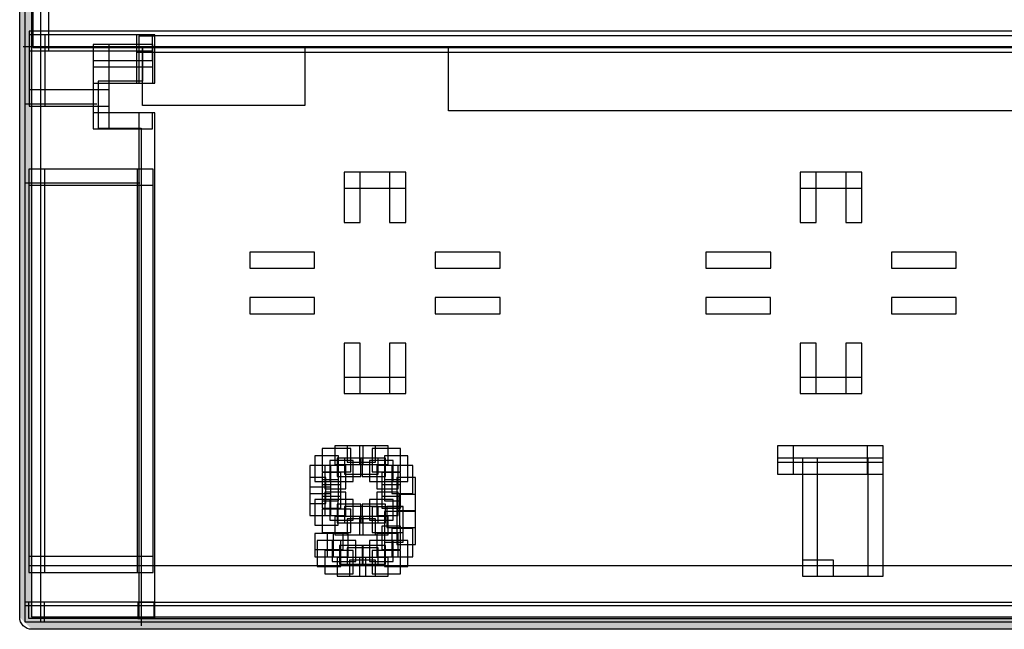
# Model space of a CAD drawing. Extents: x 0 to 595, y 0 to 395.
# Tile 3 of 21: x 103 to 164, y 60 to 98. Entities that reach past the tile are written whole.
import ezdxf

# ---------------------------------------------------------------- set-up
doc = ezdxf.new("R2010")
doc.units = 0
doc.layers.add('CAPA_1', color=7, linetype='CONTINUOUS')

# ---------------------------------------------------------------- blocks, each defined once
blk = doc.blocks.new('BLOCK_230')
at = {"layer": 'CAPA_1'}
blk.add_lwpolyline([(110.628, 60.669), (111.678, 60.669), (111.678, 61.693), (110.628, 61.693), (110.628, 60.669)], dxfattribs=at)
blk = doc.blocks.new('BLOCK_229')
at = {"layer": 'CAPA_1'}
blk.add_blockref('BLOCK_230', (0, 0), dxfattribs=at)
blk = doc.blocks.new('BLOCK_232')
at = {"layer": 'CAPA_1'}
blk.add_lwpolyline([(122.235, 63.451), (124.008, 63.451), (124.008, 64.903), (122.235, 64.903), (122.235, 63.451)], dxfattribs=at)
blk = doc.blocks.new('BLOCK_231')
at = {"layer": 'CAPA_1'}
blk.add_blockref('BLOCK_232', (0, 0), dxfattribs=at)
blk = doc.blocks.new('BLOCK_234')
at = {"layer": 'CAPA_1'}
blk.add_lwpolyline([(122.081, 66.015), (123.854, 66.015), (123.854, 67.467), (122.081, 67.467), (122.081, 66.015)], dxfattribs=at)
blk = doc.blocks.new('BLOCK_233')
at = {"layer": 'CAPA_1'}
blk.add_blockref('BLOCK_234', (0, 0), dxfattribs=at)
blk = doc.blocks.new('BLOCK_236')
at = {"layer": 'CAPA_1'}
blk.add_lwpolyline([(122.699, 64.205), (124.163, 64.205), (124.163, 65.507), (122.699, 65.507), (122.699, 64.205)], dxfattribs=at)
blk = doc.blocks.new('BLOCK_235')
at = {"layer": 'CAPA_1'}
blk.add_blockref('BLOCK_236', (0, 0), dxfattribs=at)
blk = doc.blocks.new('BLOCK_238')
at = {"layer": 'CAPA_1'}
blk.add_lwpolyline([(122.544, 66.769), (124.008, 66.769), (124.008, 68.07), (122.544, 68.07), (122.544, 66.769)], dxfattribs=at)
blk = doc.blocks.new('BLOCK_237')
at = {"layer": 'CAPA_1'}
blk.add_blockref('BLOCK_238', (0, 0), dxfattribs=at)
blk = doc.blocks.new('BLOCK_240')
at = {"layer": 'CAPA_1'}
blk.add_lwpolyline([(123.008, 63.301), (124.781, 63.301), (124.781, 64.451), (123.008, 64.451), (123.008, 63.301)], dxfattribs=at)
blk = doc.blocks.new('BLOCK_239')
at = {"layer": 'CAPA_1'}
blk.add_blockref('BLOCK_240', (0, 0), dxfattribs=at)
blk = doc.blocks.new('BLOCK_242')
at = {"layer": 'CAPA_1'}
blk.add_lwpolyline([(122.854, 65.863), (124.626, 65.863), (124.626, 67.015), (122.854, 67.015), (122.854, 65.863)], dxfattribs=at)
blk = doc.blocks.new('BLOCK_241')
at = {"layer": 'CAPA_1'}
blk.add_blockref('BLOCK_242', (0, 0), dxfattribs=at)
blk = doc.blocks.new('BLOCK_244')
at = {"layer": 'CAPA_1'}
blk.add_lwpolyline([(123.163, 64.055), (124.627, 64.055), (124.627, 65.205), (123.163, 65.205), (123.163, 64.055)], dxfattribs=at)
blk = doc.blocks.new('BLOCK_243')
at = {"layer": 'CAPA_1'}
blk.add_blockref('BLOCK_244', (0, 0), dxfattribs=at)
blk = doc.blocks.new('BLOCK_246')
at = {"layer": 'CAPA_1'}
blk.add_lwpolyline([(123.008, 66.618), (124.472, 66.618), (124.472, 67.769), (123.008, 67.769), (123.008, 66.618)], dxfattribs=at)
blk = doc.blocks.new('BLOCK_245')
at = {"layer": 'CAPA_1'}
blk.add_blockref('BLOCK_246', (0, 0), dxfattribs=at)
blk = doc.blocks.new('BLOCK_248')
at = {"layer": 'CAPA_1'}
blk.add_lwpolyline([(124.554, 69.482), (126.018, 69.482), (126.018, 70.633), (124.554, 70.633), (124.554, 69.482)], dxfattribs=at)
blk = doc.blocks.new('BLOCK_247')
at = {"layer": 'CAPA_1'}
blk.add_blockref('BLOCK_248', (0, 0), dxfattribs=at)
blk = doc.blocks.new('BLOCK_250')
at = {"layer": 'CAPA_1'}
blk.add_lwpolyline([(125.173, 69.784), (126.946, 69.784), (126.946, 71.236), (125.173, 71.236), (125.173, 69.784)], dxfattribs=at)
blk = doc.blocks.new('BLOCK_249')
at = {"layer": 'CAPA_1'}
blk.add_blockref('BLOCK_250', (0, 0), dxfattribs=at)
blk = doc.blocks.new('BLOCK_252')
at = {"layer": 'CAPA_1'}
blk.add_lwpolyline([(125.018, 69.182), (126.482, 69.182), (126.482, 70.482), (125.018, 70.482), (125.018, 69.182)], dxfattribs=at)
blk = doc.blocks.new('BLOCK_251')
at = {"layer": 'CAPA_1'}
blk.add_blockref('BLOCK_252', (0, 0), dxfattribs=at)
blk = doc.blocks.new('BLOCK_254')
at = {"layer": 'CAPA_1'}
blk.add_lwpolyline([(121.771, 63.903), (123.235, 63.903), (123.235, 65.507), (121.771, 65.507), (121.771, 63.903)], dxfattribs=at)
blk = doc.blocks.new('BLOCK_253')
at = {"layer": 'CAPA_1'}
blk.add_blockref('BLOCK_254', (0, 0), dxfattribs=at)
blk = doc.blocks.new('BLOCK_256')
at = {"layer": 'CAPA_1'}
blk.add_lwpolyline([(121.617, 66.466), (123.08, 66.466), (123.08, 68.07), (121.617, 68.07), (121.617, 66.466)], dxfattribs=at)
blk = doc.blocks.new('BLOCK_255')
at = {"layer": 'CAPA_1'}
blk.add_blockref('BLOCK_256', (0, 0), dxfattribs=at)
blk = doc.blocks.new('BLOCK_258')
at = {"layer": 'CAPA_1'}
blk.add_lwpolyline([(122.39, 64.507), (123.699, 64.507), (123.699, 65.959), (122.39, 65.959), (122.39, 64.507)], dxfattribs=at)
blk = doc.blocks.new('BLOCK_257')
at = {"layer": 'CAPA_1'}
blk.add_blockref('BLOCK_258', (0, 0), dxfattribs=at)
blk = doc.blocks.new('BLOCK_260')
at = {"layer": 'CAPA_1'}
blk.add_lwpolyline([(122.235, 67.07), (123.544, 67.07), (123.544, 68.522), (122.235, 68.522), (122.235, 67.07)], dxfattribs=at)
blk = doc.blocks.new('BLOCK_259')
at = {"layer": 'CAPA_1'}
blk.add_blockref('BLOCK_260', (0, 0), dxfattribs=at)
blk = doc.blocks.new('BLOCK_280')
at = {"layer": 'CAPA_1'}
blk.add_lwpolyline([(103.592, 60.466), (303.017, 60.466), (303.017, 61.466), (103.592, 61.466), (103.592, 60.466)], dxfattribs=at)
blk = doc.blocks.new('BLOCK_279')
at = {"layer": 'CAPA_1'}
blk.add_blockref('BLOCK_280', (0, 0), dxfattribs=at)
blk = doc.blocks.new('BLOCK_284')
at = {"layer": 'CAPA_1'}
blk.add_lwpolyline([(110.678, 60.669), (195.3, 60.669), (195.3, 61.669), (110.678, 61.669), (110.678, 60.669)], dxfattribs=at)
blk = doc.blocks.new('BLOCK_283')
at = {"layer": 'CAPA_1'}
blk.add_blockref('BLOCK_284', (0, 0), dxfattribs=at)
blk = doc.blocks.new('BLOCK_288')
at = {"layer": 'CAPA_1'}
blk.add_lwpolyline([(103.819, 60.693), (111.628, 60.693), (111.628, 61.693), (103.819, 61.693), (103.819, 60.693)], dxfattribs=at)
blk = doc.blocks.new('BLOCK_287')
at = {"layer": 'CAPA_1'}
blk.add_blockref('BLOCK_288', (0, 0), dxfattribs=at)
blk = doc.blocks.new('BLOCK_292')
at = {"layer": 'CAPA_1'}
blk.add_lwpolyline([(123.781, 63.301), (125.4, 63.301), (125.4, 64.301), (123.781, 64.301), (123.781, 63.301)], dxfattribs=at)
blk = doc.blocks.new('BLOCK_291')
at = {"layer": 'CAPA_1'}
blk.add_blockref('BLOCK_292', (0, 0), dxfattribs=at)
blk = doc.blocks.new('BLOCK_294')
at = {"layer": 'CAPA_1'}
blk.add_lwpolyline([(151.918, 63.301), (153.845, 63.301), (153.845, 64.301), (151.918, 64.301), (151.918, 63.301)], dxfattribs=at)
blk = doc.blocks.new('BLOCK_293')
at = {"layer": 'CAPA_1'}
blk.add_blockref('BLOCK_294', (0, 0), dxfattribs=at)
blk = doc.blocks.new('BLOCK_304')
at = {"layer": 'CAPA_1'}
blk.add_lwpolyline([(103.844, 63.528), (111.579, 63.528), (111.579, 64.528), (103.844, 64.528), (103.844, 63.528)], dxfattribs=at)
blk = doc.blocks.new('BLOCK_303')
at = {"layer": 'CAPA_1'}
blk.add_blockref('BLOCK_304', (0, 0), dxfattribs=at)
blk = doc.blocks.new('BLOCK_312')
at = {"layer": 'CAPA_1'}
blk.add_lwpolyline([(123.627, 64.055), (125.554, 64.055), (125.554, 65.055), (123.627, 65.055), (123.627, 64.055)], dxfattribs=at)
blk = doc.blocks.new('BLOCK_311')
at = {"layer": 'CAPA_1'}
blk.add_blockref('BLOCK_312', (0, 0), dxfattribs=at)
blk = doc.blocks.new('BLOCK_314')
at = {"layer": 'CAPA_1'}
blk.add_lwpolyline([(124.4, 70.236), (126.173, 70.236), (126.173, 71.388), (124.4, 71.388), (124.4, 70.236)], dxfattribs=at)
blk = doc.blocks.new('BLOCK_313')
at = {"layer": 'CAPA_1'}
blk.add_blockref('BLOCK_314', (0, 0), dxfattribs=at)
blk = doc.blocks.new('BLOCK_322')
at = {"layer": 'CAPA_1'}
blk.add_lwpolyline([(110.529, 95.85), (111.677, 95.85), (111.677, 96.924), (110.529, 96.924), (110.529, 95.85)], dxfattribs=at)
blk = doc.blocks.new('BLOCK_321')
at = {"layer": 'CAPA_1'}
blk.add_blockref('BLOCK_322', (0, 0), dxfattribs=at)
blk = doc.blocks.new('BLOCK_324')
at = {"layer": 'CAPA_1'}
blk.add_lwpolyline([(125.946, 69.182), (127.41, 69.182), (127.41, 70.784), (125.946, 70.784), (125.946, 69.182)], dxfattribs=at)
blk = doc.blocks.new('BLOCK_323')
at = {"layer": 'CAPA_1'}
blk.add_blockref('BLOCK_324', (0, 0), dxfattribs=at)
blk = doc.blocks.new('BLOCK_326')
at = {"layer": 'CAPA_1'}
blk.add_lwpolyline([(125.482, 68.729), (126.791, 68.729), (126.791, 70.182), (125.482, 70.182), (125.482, 68.729)], dxfattribs=at)
blk = doc.blocks.new('BLOCK_325')
at = {"layer": 'CAPA_1'}
blk.add_blockref('BLOCK_326', (0, 0), dxfattribs=at)
blk = doc.blocks.new('BLOCK_348')
at = {"layer": 'CAPA_1'}
blk.add_lwpolyline([(121.617, 64.959), (123.39, 64.959), (123.39, 65.959), (121.617, 65.959), (121.617, 64.959)], dxfattribs=at)
blk = doc.blocks.new('BLOCK_347')
at = {"layer": 'CAPA_1'}
blk.add_blockref('BLOCK_348', (0, 0), dxfattribs=at)
blk = doc.blocks.new('BLOCK_354')
at = {"layer": 'CAPA_1'}
blk.add_lwpolyline([(123.627, 65.864), (125.4, 65.864), (125.4, 66.864), (123.627, 66.864), (123.627, 65.864)], dxfattribs=at)
blk = doc.blocks.new('BLOCK_353')
at = {"layer": 'CAPA_1'}
blk.add_blockref('BLOCK_354', (0, 0), dxfattribs=at)
blk = doc.blocks.new('BLOCK_360')
at = {"layer": 'CAPA_1'}
blk.add_lwpolyline([(123.472, 66.618), (125.554, 66.618), (125.554, 67.618), (123.472, 67.618), (123.472, 66.618)], dxfattribs=at)
blk = doc.blocks.new('BLOCK_359')
at = {"layer": 'CAPA_1'}
blk.add_blockref('BLOCK_360', (0, 0), dxfattribs=at)
blk = doc.blocks.new('BLOCK_376')
at = {"layer": 'CAPA_1'}
blk.add_lwpolyline([(123.472, 69.633), (125.554, 69.633), (125.554, 70.633), (123.472, 70.633), (123.472, 69.633)], dxfattribs=at)
blk = doc.blocks.new('BLOCK_375')
at = {"layer": 'CAPA_1'}
blk.add_blockref('BLOCK_376', (0, 0), dxfattribs=at)
blk = doc.blocks.new('BLOCK_378')
at = {"layer": 'CAPA_1'}
blk.add_lwpolyline([(150.372, 69.633), (156.01, 69.633), (156.01, 70.633), (150.372, 70.633), (150.372, 69.633)], dxfattribs=at)
blk = doc.blocks.new('BLOCK_377')
at = {"layer": 'CAPA_1'}
blk.add_blockref('BLOCK_378', (0, 0), dxfattribs=at)
blk = doc.blocks.new('BLOCK_394')
at = {"layer": 'CAPA_1'}
blk.add_lwpolyline([(150.372, 70.387), (156.937, 70.387), (156.937, 71.387), (150.372, 71.387), (150.372, 70.387)], dxfattribs=at)
blk = doc.blocks.new('BLOCK_393')
at = {"layer": 'CAPA_1'}
blk.add_blockref('BLOCK_394', (0, 0), dxfattribs=at)
blk = doc.blocks.new('BLOCK_396')
at = {"layer": 'CAPA_1'}
blk.add_lwpolyline([(123.627, 70.387), (125.4, 70.387), (125.4, 71.387), (123.627, 71.387), (123.627, 70.387)], dxfattribs=at)
blk = doc.blocks.new('BLOCK_395')
at = {"layer": 'CAPA_1'}
blk.add_blockref('BLOCK_396', (0, 0), dxfattribs=at)
blk = doc.blocks.new('BLOCK_408')
at = {"layer": 'CAPA_1'}
blk.add_lwpolyline([(151.781, 74.64), (155.615, 74.64), (155.615, 75.64), (151.781, 75.64), (151.781, 74.64)], dxfattribs=at)
blk = doc.blocks.new('BLOCK_407')
at = {"layer": 'CAPA_1'}
blk.add_blockref('BLOCK_408', (0, 0), dxfattribs=at)
blk = doc.blocks.new('BLOCK_410')
at = {"layer": 'CAPA_1'}
blk.add_lwpolyline([(123.434, 74.64), (127.269, 74.64), (127.269, 75.64), (123.434, 75.64), (123.434, 74.64)], dxfattribs=at)
blk = doc.blocks.new('BLOCK_409')
at = {"layer": 'CAPA_1'}
blk.add_blockref('BLOCK_410', (0, 0), dxfattribs=at)
blk = doc.blocks.new('BLOCK_440')
at = {"layer": 'CAPA_1'}
blk.add_lwpolyline([(121.308, 67.07), (122.618, 67.07), (122.618, 68.824), (121.308, 68.824), (121.308, 67.07)], dxfattribs=at)
blk = doc.blocks.new('BLOCK_439')
at = {"layer": 'CAPA_1'}
blk.add_blockref('BLOCK_440', (0, 0), dxfattribs=at)
blk = doc.blocks.new('BLOCK_442')
at = {"layer": 'CAPA_1'}
blk.add_lwpolyline([(126.41, 68.427), (127.719, 68.427), (127.719, 70.182), (126.41, 70.182), (126.41, 68.427)], dxfattribs=at)
blk = doc.blocks.new('BLOCK_441')
at = {"layer": 'CAPA_1'}
blk.add_blockref('BLOCK_442', (0, 0), dxfattribs=at)
blk = doc.blocks.new('BLOCK_444')
at = {"layer": 'CAPA_1'}
blk.add_lwpolyline([(121.617, 64.507), (122.771, 64.507), (122.771, 65.959), (121.617, 65.959), (121.617, 64.507)], dxfattribs=at)
blk = doc.blocks.new('BLOCK_443')
at = {"layer": 'CAPA_1'}
blk.add_blockref('BLOCK_444', (0, 0), dxfattribs=at)
blk = doc.blocks.new('BLOCK_446')
at = {"layer": 'CAPA_1'}
blk.add_lwpolyline([(122.081, 67.522), (123.235, 67.522), (123.235, 68.975), (122.081, 68.975), (122.081, 67.522)], dxfattribs=at)
blk = doc.blocks.new('BLOCK_445')
at = {"layer": 'CAPA_1'}
blk.add_blockref('BLOCK_446', (0, 0), dxfattribs=at)
blk = doc.blocks.new('BLOCK_448')
at = {"layer": 'CAPA_1'}
blk.add_lwpolyline([(125.791, 68.276), (126.946, 68.276), (126.946, 69.729), (125.791, 69.729), (125.791, 68.276)], dxfattribs=at)
blk = doc.blocks.new('BLOCK_447')
at = {"layer": 'CAPA_1'}
blk.add_blockref('BLOCK_448', (0, 0), dxfattribs=at)
blk = doc.blocks.new('BLOCK_450')
at = {"layer": 'CAPA_1'}
blk.add_lwpolyline([(103.591, 60.466), (104.591, 60.466), (104.591, 316.584), (103.591, 316.584), (103.591, 60.466)], dxfattribs=at)
blk = doc.blocks.new('BLOCK_449')
at = {"layer": 'CAPA_1'}
blk.add_blockref('BLOCK_450', (0, 0), dxfattribs=at)
blk = doc.blocks.new('BLOCK_464')
at = {"layer": 'CAPA_1'}
blk.add_lwpolyline([(103.844, 63.528), (104.844, 63.528), (104.844, 88.588), (103.844, 88.588), (103.844, 63.528)], dxfattribs=at)
blk = doc.blocks.new('BLOCK_463')
at = {"layer": 'CAPA_1'}
blk.add_blockref('BLOCK_464', (0, 0), dxfattribs=at)
blk = doc.blocks.new('BLOCK_468')
at = {"layer": 'CAPA_1'}
blk.add_lwpolyline([(103.868, 92.498), (104.868, 92.498), (104.868, 96.924), (103.868, 96.924), (103.868, 92.498)], dxfattribs=at)
blk = doc.blocks.new('BLOCK_467')
at = {"layer": 'CAPA_1'}
blk.add_blockref('BLOCK_468', (0, 0), dxfattribs=at)
blk = doc.blocks.new('BLOCK_474')
at = {"layer": 'CAPA_1'}
blk.add_lwpolyline([(104.091, 96.146), (105.091, 96.146), (105.091, 125.245), (104.091, 125.245), (104.091, 96.146)], dxfattribs=at)
blk = doc.blocks.new('BLOCK_473')
at = {"layer": 'CAPA_1'}
blk.add_blockref('BLOCK_474', (0, 0), dxfattribs=at)
blk = doc.blocks.new('BLOCK_490')
at = {"layer": 'CAPA_1'}
blk.add_lwpolyline([(124.4, 63.301), (126.173, 63.301), (126.173, 64.451), (124.4, 64.451), (124.4, 63.301)], dxfattribs=at)
blk = doc.blocks.new('BLOCK_489')
at = {"layer": 'CAPA_1'}
blk.add_blockref('BLOCK_490', (0, 0), dxfattribs=at)
blk = doc.blocks.new('BLOCK_492')
at = {"layer": 'CAPA_1'}
blk.add_lwpolyline([(124.4, 65.864), (126.173, 65.864), (126.173, 67.015), (124.4, 67.015), (124.4, 65.864)], dxfattribs=at)
blk = doc.blocks.new('BLOCK_491')
at = {"layer": 'CAPA_1'}
blk.add_blockref('BLOCK_492', (0, 0), dxfattribs=at)
blk = doc.blocks.new('BLOCK_496')
at = {"layer": 'CAPA_1'}
blk.add_lwpolyline([(117.573, 79.6), (121.599, 79.6), (121.599, 80.6), (117.573, 80.6), (117.573, 79.6)], dxfattribs=at)
blk = doc.blocks.new('BLOCK_495')
at = {"layer": 'CAPA_1'}
blk.add_blockref('BLOCK_496', (0, 0), dxfattribs=at)
blk = doc.blocks.new('BLOCK_498')
at = {"layer": 'CAPA_1'}
blk.add_lwpolyline([(129.103, 79.6), (133.129, 79.6), (133.129, 80.6), (129.103, 80.6), (129.103, 79.6)], dxfattribs=at)
blk = doc.blocks.new('BLOCK_497')
at = {"layer": 'CAPA_1'}
blk.add_blockref('BLOCK_498', (0, 0), dxfattribs=at)
blk = doc.blocks.new('BLOCK_500')
at = {"layer": 'CAPA_1'}
blk.add_lwpolyline([(145.919, 79.6), (149.945, 79.6), (149.945, 80.6), (145.919, 80.6), (145.919, 79.6)], dxfattribs=at)
blk = doc.blocks.new('BLOCK_499')
at = {"layer": 'CAPA_1'}
blk.add_blockref('BLOCK_500', (0, 0), dxfattribs=at)
blk = doc.blocks.new('BLOCK_502')
at = {"layer": 'CAPA_1'}
blk.add_lwpolyline([(157.45, 79.6), (161.476, 79.6), (161.476, 80.6), (157.45, 80.6), (157.45, 79.6)], dxfattribs=at)
blk = doc.blocks.new('BLOCK_501')
at = {"layer": 'CAPA_1'}
blk.add_blockref('BLOCK_502', (0, 0), dxfattribs=at)
blk = doc.blocks.new('BLOCK_536')
at = {"layer": 'CAPA_1'}
blk.add_lwpolyline([(157.45, 82.435), (161.476, 82.435), (161.476, 83.435), (157.45, 83.435), (157.45, 82.435)], dxfattribs=at)
blk = doc.blocks.new('BLOCK_535')
at = {"layer": 'CAPA_1'}
blk.add_blockref('BLOCK_536', (0, 0), dxfattribs=at)
blk = doc.blocks.new('BLOCK_538')
at = {"layer": 'CAPA_1'}
blk.add_lwpolyline([(145.92, 82.435), (149.946, 82.435), (149.946, 83.435), (145.92, 83.435), (145.92, 82.435)], dxfattribs=at)
blk = doc.blocks.new('BLOCK_537')
at = {"layer": 'CAPA_1'}
blk.add_blockref('BLOCK_538', (0, 0), dxfattribs=at)
blk = doc.blocks.new('BLOCK_540')
at = {"layer": 'CAPA_1'}
blk.add_lwpolyline([(129.104, 82.435), (133.129, 82.435), (133.129, 83.435), (129.104, 83.435), (129.104, 82.435)], dxfattribs=at)
blk = doc.blocks.new('BLOCK_539')
at = {"layer": 'CAPA_1'}
blk.add_blockref('BLOCK_540', (0, 0), dxfattribs=at)
blk = doc.blocks.new('BLOCK_542')
at = {"layer": 'CAPA_1'}
blk.add_lwpolyline([(117.573, 82.435), (121.599, 82.435), (121.599, 83.435), (117.573, 83.435), (117.573, 82.435)], dxfattribs=at)
blk = doc.blocks.new('BLOCK_541')
at = {"layer": 'CAPA_1'}
blk.add_blockref('BLOCK_542', (0, 0), dxfattribs=at)
blk = doc.blocks.new('BLOCK_590')
at = {"layer": 'CAPA_1'}
blk.add_lwpolyline([(110.529, 93.915), (111.554, 93.915), (111.554, 96.332), (110.529, 96.332), (110.529, 93.915)], dxfattribs=at)
blk = doc.blocks.new('BLOCK_589')
at = {"layer": 'CAPA_1'}
blk.add_blockref('BLOCK_590', (0, 0), dxfattribs=at)
blk = doc.blocks.new('BLOCK_592')
at = {"layer": 'CAPA_1'}
blk.add_lwpolyline([(107.843, 91.08), (108.843, 91.08), (108.843, 96.332), (107.843, 96.332), (107.843, 91.08)], dxfattribs=at)
blk = doc.blocks.new('BLOCK_591')
at = {"layer": 'CAPA_1'}
blk.add_blockref('BLOCK_592', (0, 0), dxfattribs=at)
blk = doc.blocks.new('BLOCK_596')
at = {"layer": 'CAPA_1'}
blk.add_lwpolyline([(110.529, 95.332), (111.529, 95.332), (111.529, 96.924), (110.529, 96.924), (110.529, 95.332)], dxfattribs=at)
blk = doc.blocks.new('BLOCK_595')
at = {"layer": 'CAPA_1'}
blk.add_blockref('BLOCK_596', (0, 0), dxfattribs=at)
blk = doc.blocks.new('BLOCK_602')
at = {"layer": 'CAPA_1'}
blk.add_lwpolyline([(110.579, 63.528), (111.579, 63.528), (111.579, 88.588), (110.579, 88.588), (110.579, 63.528)], dxfattribs=at)
blk = doc.blocks.new('BLOCK_601')
at = {"layer": 'CAPA_1'}
blk.add_blockref('BLOCK_602', (0, 0), dxfattribs=at)
blk = doc.blocks.new('BLOCK_608')
at = {"layer": 'CAPA_1'}
blk.add_lwpolyline([(110.678, 93.915), (111.678, 93.915), (111.678, 96.85), (110.678, 96.85), (110.678, 93.915)], dxfattribs=at)
blk = doc.blocks.new('BLOCK_607')
at = {"layer": 'CAPA_1'}
blk.add_blockref('BLOCK_608', (0, 0), dxfattribs=at)
blk = doc.blocks.new('BLOCK_610')
at = {"layer": 'CAPA_1'}
blk.add_lwpolyline([(110.678, 60.669), (111.678, 60.669), (111.678, 92.08), (110.678, 92.08), (110.678, 60.669)], dxfattribs=at)
blk = doc.blocks.new('BLOCK_609')
at = {"layer": 'CAPA_1'}
blk.add_blockref('BLOCK_610', (0, 0), dxfattribs=at)
blk = doc.blocks.new('BLOCK_640')
at = {"layer": 'CAPA_1'}
blk.add_lwpolyline([(122.854, 70.236), (124.627, 70.236), (124.627, 71.387), (122.854, 71.387), (122.854, 70.236)], dxfattribs=at)
blk = doc.blocks.new('BLOCK_639')
at = {"layer": 'CAPA_1'}
blk.add_blockref('BLOCK_640', (0, 0), dxfattribs=at)
blk = doc.blocks.new('BLOCK_642')
at = {"layer": 'CAPA_1'}
blk.add_lwpolyline([(110.678, 95.85), (195.3, 95.85), (195.3, 96.861), (110.678, 96.861), (110.678, 95.85)], dxfattribs=at)
blk = doc.blocks.new('BLOCK_641')
at = {"layer": 'CAPA_1'}
blk.add_blockref('BLOCK_642', (0, 0), dxfattribs=at)
blk = doc.blocks.new('BLOCK_644')
at = {"layer": 'CAPA_1'}
blk.add_lwpolyline([(123.434, 87.395), (127.269, 87.395), (127.269, 88.395), (123.434, 88.395), (123.434, 87.395)], dxfattribs=at)
blk = doc.blocks.new('BLOCK_643')
at = {"layer": 'CAPA_1'}
blk.add_blockref('BLOCK_644', (0, 0), dxfattribs=at)
blk = doc.blocks.new('BLOCK_646')
at = {"layer": 'CAPA_1'}
blk.add_lwpolyline([(151.78, 87.395), (155.614, 87.395), (155.614, 88.395), (151.78, 88.395), (151.78, 87.395)], dxfattribs=at)
blk = doc.blocks.new('BLOCK_645')
at = {"layer": 'CAPA_1'}
blk.add_blockref('BLOCK_646', (0, 0), dxfattribs=at)
blk = doc.blocks.new('BLOCK_656')
at = {"layer": 'CAPA_1'}
blk.add_lwpolyline([(103.844, 87.588), (111.579, 87.588), (111.579, 88.588), (103.844, 88.588), (103.844, 87.588)], dxfattribs=at)
blk = doc.blocks.new('BLOCK_655')
at = {"layer": 'CAPA_1'}
blk.add_blockref('BLOCK_656', (0, 0), dxfattribs=at)
blk = doc.blocks.new('BLOCK_660')
at = {"layer": 'CAPA_1'}
blk.add_lwpolyline([(107.843, 91.08), (111.532, 91.08), (111.532, 92.08), (107.843, 92.08), (107.843, 91.08)], dxfattribs=at)
blk = doc.blocks.new('BLOCK_659')
at = {"layer": 'CAPA_1'}
blk.add_blockref('BLOCK_660', (0, 0), dxfattribs=at)
blk = doc.blocks.new('BLOCK_666')
at = {"layer": 'CAPA_1'}
blk.add_lwpolyline([(103.868, 92.498), (108.843, 92.498), (108.843, 93.498), (103.868, 93.498), (103.868, 92.498)], dxfattribs=at)
blk = doc.blocks.new('BLOCK_665')
at = {"layer": 'CAPA_1'}
blk.add_blockref('BLOCK_666', (0, 0), dxfattribs=at)
blk = doc.blocks.new('BLOCK_668')
at = {"layer": 'CAPA_1'}
blk.add_lwpolyline([(107.843, 93.915), (111.554, 93.915), (111.554, 94.915), (107.843, 94.915), (107.843, 93.915)], dxfattribs=at)
blk = doc.blocks.new('BLOCK_667')
at = {"layer": 'CAPA_1'}
blk.add_blockref('BLOCK_668', (0, 0), dxfattribs=at)
blk = doc.blocks.new('BLOCK_672')
at = {"layer": 'CAPA_1'}
blk.add_lwpolyline([(107.843, 95.332), (111.529, 95.332), (111.529, 96.332), (107.843, 96.332), (107.843, 95.332)], dxfattribs=at)
blk = doc.blocks.new('BLOCK_671')
at = {"layer": 'CAPA_1'}
blk.add_blockref('BLOCK_672', (0, 0), dxfattribs=at)
blk = doc.blocks.new('BLOCK_680')
at = {"layer": 'CAPA_1'}
blk.add_lwpolyline([(103.868, 95.924), (111.529, 95.924), (111.529, 96.924), (103.868, 96.924), (103.868, 95.924)], dxfattribs=at)
blk = doc.blocks.new('BLOCK_679')
at = {"layer": 'CAPA_1'}
blk.add_blockref('BLOCK_680', (0, 0), dxfattribs=at)
blk = doc.blocks.new('BLOCK_682')
at = {"layer": 'CAPA_1'}
blk.add_lwpolyline([(104.091, 96.146), (302.517, 96.146), (302.517, 97.146), (104.091, 97.146), (104.091, 96.146)], dxfattribs=at)
blk = doc.blocks.new('BLOCK_681')
at = {"layer": 'CAPA_1'}
blk.add_blockref('BLOCK_682', (0, 0), dxfattribs=at)
blk = doc.blocks.new('BLOCK_714')
at = {"layer": 'CAPA_1'}
blk.add_lwpolyline([(126.719, 67.372), (127.873, 67.372), (127.873, 69.428), (126.719, 69.428), (126.719, 67.372)], dxfattribs=at)
blk = doc.blocks.new('BLOCK_713')
at = {"layer": 'CAPA_1'}
blk.add_blockref('BLOCK_714', (0, 0), dxfattribs=at)
blk = doc.blocks.new('BLOCK_730')
at = {"layer": 'CAPA_1'}
blk.add_lwpolyline([(121.308, 67.824), (122.308, 67.824), (122.308, 69.427), (121.308, 69.427), (121.308, 67.824)], dxfattribs=at)
blk = doc.blocks.new('BLOCK_729')
at = {"layer": 'CAPA_1'}
blk.add_blockref('BLOCK_730', (0, 0), dxfattribs=at)
blk = doc.blocks.new('BLOCK_738')
at = {"layer": 'CAPA_1'}
blk.add_lwpolyline([(122.081, 67.975), (123.081, 67.975), (123.081, 69.276), (122.081, 69.276), (122.081, 67.975)], dxfattribs=at)
blk = doc.blocks.new('BLOCK_737')
at = {"layer": 'CAPA_1'}
blk.add_blockref('BLOCK_738', (0, 0), dxfattribs=at)
blk = doc.blocks.new('BLOCK_744')
at = {"layer": 'CAPA_1'}
blk.add_lwpolyline([(123.434, 74.64), (124.434, 74.64), (124.434, 77.766), (123.434, 77.766), (123.434, 74.64)], dxfattribs=at)
blk = doc.blocks.new('BLOCK_743')
at = {"layer": 'CAPA_1'}
blk.add_blockref('BLOCK_744', (0, 0), dxfattribs=at)
blk = doc.blocks.new('BLOCK_746')
at = {"layer": 'CAPA_1'}
blk.add_lwpolyline([(123.434, 85.269), (124.434, 85.269), (124.434, 88.395), (123.434, 88.395), (123.434, 85.269)], dxfattribs=at)
blk = doc.blocks.new('BLOCK_745')
at = {"layer": 'CAPA_1'}
blk.add_blockref('BLOCK_746', (0, 0), dxfattribs=at)
blk = doc.blocks.new('BLOCK_760')
at = {"layer": 'CAPA_1'}
blk.add_lwpolyline([(125.946, 67.975), (126.946, 67.975), (126.946, 69.276), (125.946, 69.276), (125.946, 67.975)], dxfattribs=at)
blk = doc.blocks.new('BLOCK_759')
at = {"layer": 'CAPA_1'}
blk.add_blockref('BLOCK_760', (0, 0), dxfattribs=at)
blk = doc.blocks.new('BLOCK_764')
at = {"layer": 'CAPA_1'}
blk.add_lwpolyline([(126.1, 66.316), (127.1, 66.316), (127.1, 67.618), (126.1, 67.618), (126.1, 66.316)], dxfattribs=at)
blk = doc.blocks.new('BLOCK_763')
at = {"layer": 'CAPA_1'}
blk.add_blockref('BLOCK_764', (0, 0), dxfattribs=at)
blk = doc.blocks.new('BLOCK_770')
at = {"layer": 'CAPA_1'}
blk.add_lwpolyline([(126.269, 85.269), (127.269, 85.269), (127.269, 88.395), (126.269, 88.395), (126.269, 85.269)], dxfattribs=at)
blk = doc.blocks.new('BLOCK_769')
at = {"layer": 'CAPA_1'}
blk.add_blockref('BLOCK_770', (0, 0), dxfattribs=at)
blk = doc.blocks.new('BLOCK_772')
at = {"layer": 'CAPA_1'}
blk.add_lwpolyline([(126.269, 74.639), (127.269, 74.639), (127.269, 77.765), (126.269, 77.765), (126.269, 74.639)], dxfattribs=at)
blk = doc.blocks.new('BLOCK_771')
at = {"layer": 'CAPA_1'}
blk.add_blockref('BLOCK_772', (0, 0), dxfattribs=at)
blk = doc.blocks.new('BLOCK_774')
at = {"layer": 'CAPA_1'}
blk.add_lwpolyline([(126.873, 66.316), (127.873, 66.316), (127.873, 68.371), (126.873, 68.371), (126.873, 66.316)], dxfattribs=at)
blk = doc.blocks.new('BLOCK_773')
at = {"layer": 'CAPA_1'}
blk.add_blockref('BLOCK_774', (0, 0), dxfattribs=at)
blk = doc.blocks.new('BLOCK_918')
at = {"layer": 'CAPA_1'}
blk.add_lwpolyline([(126.719, 65.261), (127.873, 65.261), (127.873, 67.316), (126.719, 67.316), (126.719, 65.261)], dxfattribs=at)
blk = doc.blocks.new('BLOCK_917')
at = {"layer": 'CAPA_1'}
blk.add_blockref('BLOCK_918', (0, 0), dxfattribs=at)
blk = doc.blocks.new('BLOCK_920')
at = {"layer": 'CAPA_1'}
blk.add_lwpolyline([(125.946, 65.411), (127.1, 65.411), (127.1, 67.316), (125.946, 67.316), (125.946, 65.411)], dxfattribs=at)
blk = doc.blocks.new('BLOCK_919')
at = {"layer": 'CAPA_1'}
blk.add_blockref('BLOCK_920', (0, 0), dxfattribs=at)
blk = doc.blocks.new('BLOCK_986')
at = {"layer": 'CAPA_1'}
blk.add_lwpolyline([(150.372, 69.633), (151.372, 69.633), (151.372, 71.387), (150.372, 71.387), (150.372, 69.633)], dxfattribs=at)
blk = doc.blocks.new('BLOCK_985')
at = {"layer": 'CAPA_1'}
blk.add_blockref('BLOCK_986', (0, 0), dxfattribs=at)
blk = doc.blocks.new('BLOCK_988')
at = {"layer": 'CAPA_1'}
blk.add_lwpolyline([(151.78, 74.64), (152.78, 74.64), (152.78, 77.766), (151.78, 77.766), (151.78, 74.64)], dxfattribs=at)
blk = doc.blocks.new('BLOCK_987')
at = {"layer": 'CAPA_1'}
blk.add_blockref('BLOCK_988', (0, 0), dxfattribs=at)
blk = doc.blocks.new('BLOCK_990')
at = {"layer": 'CAPA_1'}
blk.add_lwpolyline([(151.78, 85.269), (152.78, 85.269), (152.78, 88.395), (151.78, 88.395), (151.78, 85.269)], dxfattribs=at)
blk = doc.blocks.new('BLOCK_989')
at = {"layer": 'CAPA_1'}
blk.add_blockref('BLOCK_990', (0, 0), dxfattribs=at)
blk = doc.blocks.new('BLOCK_992')
at = {"layer": 'CAPA_1'}
blk.add_lwpolyline([(154.615, 85.269), (155.615, 85.269), (155.615, 88.395), (154.615, 88.395), (154.615, 85.269)], dxfattribs=at)
blk = doc.blocks.new('BLOCK_991')
at = {"layer": 'CAPA_1'}
blk.add_blockref('BLOCK_992', (0, 0), dxfattribs=at)
blk = doc.blocks.new('BLOCK_994')
at = {"layer": 'CAPA_1'}
blk.add_lwpolyline([(154.615, 74.639), (155.615, 74.639), (155.615, 77.765), (154.615, 77.765), (154.615, 74.639)], dxfattribs=at)
blk = doc.blocks.new('BLOCK_993')
at = {"layer": 'CAPA_1'}
blk.add_blockref('BLOCK_994', (0, 0), dxfattribs=at)
blk = doc.blocks.new('BLOCK_996')
at = {"layer": 'CAPA_1'}
blk.add_lwpolyline([(155.937, 69.633), (156.937, 69.633), (156.937, 71.388), (155.937, 71.388), (155.937, 69.633)], dxfattribs=at)
blk = doc.blocks.new('BLOCK_995')
at = {"layer": 'CAPA_1'}
blk.add_blockref('BLOCK_996', (0, 0), dxfattribs=at)
blk = doc.blocks.new('BLOCK_1030')
at = {"layer": 'CAPA_1'}
blk.add_lwpolyline([(122.081, 68.276), (123.235, 68.276), (123.235, 69.729), (122.081, 69.729), (122.081, 68.276)], dxfattribs=at)
blk = doc.blocks.new('BLOCK_1029')
at = {"layer": 'CAPA_1'}
blk.add_blockref('BLOCK_1030', (0, 0), dxfattribs=at)
blk = doc.blocks.new('BLOCK_1032')
at = {"layer": 'CAPA_1'}
blk.add_lwpolyline([(125.791, 67.522), (126.946, 67.522), (126.946, 68.975), (125.791, 68.975), (125.791, 67.522)], dxfattribs=at)
blk = doc.blocks.new('BLOCK_1031')
at = {"layer": 'CAPA_1'}
blk.add_blockref('BLOCK_1032', (0, 0), dxfattribs=at)
blk = doc.blocks.new('BLOCK_1034')
at = {"layer": 'CAPA_1'}
blk.add_lwpolyline([(125.791, 64.959), (126.946, 64.959), (126.946, 66.411), (125.791, 66.411), (125.791, 64.959)], dxfattribs=at)
blk = doc.blocks.new('BLOCK_1033')
at = {"layer": 'CAPA_1'}
blk.add_blockref('BLOCK_1034', (0, 0), dxfattribs=at)
blk = doc.blocks.new('BLOCK_1036')
at = {"layer": 'CAPA_1'}
blk.add_lwpolyline([(121.307, 68.427), (122.617, 68.427), (122.617, 70.182), (121.307, 70.182), (121.307, 68.427)], dxfattribs=at)
blk = doc.blocks.new('BLOCK_1035')
at = {"layer": 'CAPA_1'}
blk.add_blockref('BLOCK_1036', (0, 0), dxfattribs=at)
blk = doc.blocks.new('BLOCK_1100')
at = {"layer": 'CAPA_1'}
blk.add_lwpolyline([(126.41, 64.507), (127.719, 64.507), (127.719, 66.261), (126.41, 66.261), (126.41, 64.507)], dxfattribs=at)
blk = doc.blocks.new('BLOCK_1099')
at = {"layer": 'CAPA_1'}
blk.add_blockref('BLOCK_1100', (0, 0), dxfattribs=at)
blk = doc.blocks.new('BLOCK_1270')
at = {"layer": 'CAPA_1'}
blk.add_lwpolyline([(122.235, 68.729), (123.544, 68.729), (123.544, 70.182), (122.235, 70.182), (122.235, 68.729)], dxfattribs=at)
blk = doc.blocks.new('BLOCK_1269')
at = {"layer": 'CAPA_1'}
blk.add_blockref('BLOCK_1270', (0, 0), dxfattribs=at)
blk = doc.blocks.new('BLOCK_1284')
at = {"layer": 'CAPA_1'}
blk.add_lwpolyline([(103.868, 95.924), (105.091, 95.924), (105.091, 97.146), (103.868, 97.146), (103.868, 95.924)], dxfattribs=at)
blk = doc.blocks.new('BLOCK_1283')
at = {"layer": 'CAPA_1'}
blk.add_blockref('BLOCK_1284', (0, 0), dxfattribs=at)
blk = doc.blocks.new('BLOCK_1332')
at = {"layer": 'CAPA_1'}
blk.add_lwpolyline([(151.918, 63.301), (156.01, 63.301), (156.01, 70.633), (151.918, 70.633), (151.918, 63.301)], dxfattribs=at)
blk = doc.blocks.new('BLOCK_1331')
at = {"layer": 'CAPA_1'}
blk.add_blockref('BLOCK_1332', (0, 0), dxfattribs=at)
blk = doc.blocks.new('BLOCK_1334')
at = {"layer": 'CAPA_1'}
blk.add_lwpolyline([(152.845, 63.301), (156.937, 63.301), (156.937, 70.634), (152.845, 70.634), (152.845, 63.301)], dxfattribs=at)
blk = doc.blocks.new('BLOCK_1333')
at = {"layer": 'CAPA_1'}
blk.add_blockref('BLOCK_1334', (0, 0), dxfattribs=at)
blk = doc.blocks.new('BLOCK_1340')
at = {"layer": 'CAPA_1'}
blk.add_lwpolyline([(125.482, 67.07), (126.791, 67.07), (126.791, 68.522), (125.482, 68.522), (125.482, 67.07)], dxfattribs=at)
blk = doc.blocks.new('BLOCK_1339')
at = {"layer": 'CAPA_1'}
blk.add_blockref('BLOCK_1340', (0, 0), dxfattribs=at)
blk = doc.blocks.new('BLOCK_1342')
at = {"layer": 'CAPA_1'}
blk.add_lwpolyline([(125.482, 64.507), (126.791, 64.507), (126.791, 65.959), (125.482, 65.959), (125.482, 64.507)], dxfattribs=at)
blk = doc.blocks.new('BLOCK_1341')
at = {"layer": 'CAPA_1'}
blk.add_blockref('BLOCK_1342', (0, 0), dxfattribs=at)
blk = doc.blocks.new('BLOCK_1344')
at = {"layer": 'CAPA_1'}
blk.add_lwpolyline([(121.618, 69.182), (123.081, 69.182), (123.081, 70.784), (121.618, 70.784), (121.618, 69.182)], dxfattribs=at)
blk = doc.blocks.new('BLOCK_1343')
at = {"layer": 'CAPA_1'}
blk.add_blockref('BLOCK_1344', (0, 0), dxfattribs=at)
blk = doc.blocks.new('BLOCK_1346')
at = {"layer": 'CAPA_1'}
blk.add_lwpolyline([(125.946, 63.903), (127.41, 63.903), (127.41, 65.507), (125.946, 65.507), (125.946, 63.903)], dxfattribs=at)
blk = doc.blocks.new('BLOCK_1345')
at = {"layer": 'CAPA_1'}
blk.add_blockref('BLOCK_1346', (0, 0), dxfattribs=at)
blk = doc.blocks.new('BLOCK_1422')
at = {"layer": 'CAPA_1'}
blk.add_lwpolyline([(103.591, 60.466), (104.819, 60.466), (104.819, 61.693), (103.591, 61.693), (103.591, 60.466)], dxfattribs=at)
blk = doc.blocks.new('BLOCK_1421')
at = {"layer": 'CAPA_1'}
blk.add_blockref('BLOCK_1422', (0, 0), dxfattribs=at)
blk = doc.blocks.new('BLOCK_1546')
at = {"layer": 'CAPA_1'}
blk.add_lwpolyline([(122.544, 69.182), (124.008, 69.182), (124.008, 70.482), (122.544, 70.482), (122.544, 69.182)], dxfattribs=at)
blk = doc.blocks.new('BLOCK_1545')
at = {"layer": 'CAPA_1'}
blk.add_blockref('BLOCK_1546', (0, 0), dxfattribs=at)
blk = doc.blocks.new('BLOCK_1548')
at = {"layer": 'CAPA_1'}
blk.add_lwpolyline([(125.018, 66.769), (126.482, 66.769), (126.482, 68.07), (125.018, 68.07), (125.018, 66.769)], dxfattribs=at)
blk = doc.blocks.new('BLOCK_1547')
at = {"layer": 'CAPA_1'}
blk.add_blockref('BLOCK_1548', (0, 0), dxfattribs=at)
blk = doc.blocks.new('BLOCK_1558')
at = {"layer": 'CAPA_1'}
blk.add_lwpolyline([(125.173, 66.015), (127.1, 66.015), (127.1, 67.617), (125.173, 67.617), (125.173, 66.015)], dxfattribs=at)
blk = doc.blocks.new('BLOCK_1557')
at = {"layer": 'CAPA_1'}
blk.add_blockref('BLOCK_1558', (0, 0), dxfattribs=at)
blk = doc.blocks.new('BLOCK_1560')
at = {"layer": 'CAPA_1'}
blk.add_lwpolyline([(125.018, 64.205), (126.482, 64.205), (126.482, 65.507), (125.018, 65.507), (125.018, 64.205)], dxfattribs=at)
blk = doc.blocks.new('BLOCK_1559')
at = {"layer": 'CAPA_1'}
blk.add_blockref('BLOCK_1560', (0, 0), dxfattribs=at)
blk = doc.blocks.new('BLOCK_1562')
at = {"layer": 'CAPA_1'}
blk.add_lwpolyline([(122.081, 69.784), (123.854, 69.784), (123.854, 71.236), (122.081, 71.236), (122.081, 69.784)], dxfattribs=at)
blk = doc.blocks.new('BLOCK_1561')
at = {"layer": 'CAPA_1'}
blk.add_blockref('BLOCK_1562', (0, 0), dxfattribs=at)
blk = doc.blocks.new('BLOCK_1564')
at = {"layer": 'CAPA_1'}
blk.add_lwpolyline([(125.173, 63.451), (126.946, 63.451), (126.946, 64.904), (125.173, 64.904), (125.173, 63.451)], dxfattribs=at)
blk = doc.blocks.new('BLOCK_1563')
at = {"layer": 'CAPA_1'}
blk.add_blockref('BLOCK_1564', (0, 0), dxfattribs=at)
blk = doc.blocks.new('BLOCK_1686')
at = {"layer": 'CAPA_1'}
blk.add_lwpolyline([(123.008, 69.482), (124.472, 69.482), (124.472, 70.634), (123.008, 70.634), (123.008, 69.482)], dxfattribs=at)
blk = doc.blocks.new('BLOCK_1685')
at = {"layer": 'CAPA_1'}
blk.add_blockref('BLOCK_1686', (0, 0), dxfattribs=at)
blk = doc.blocks.new('BLOCK_1688')
at = {"layer": 'CAPA_1'}
blk.add_lwpolyline([(124.554, 66.617), (126.018, 66.617), (126.018, 67.769), (124.554, 67.769), (124.554, 66.617)], dxfattribs=at)
blk = doc.blocks.new('BLOCK_1687')
at = {"layer": 'CAPA_1'}
blk.add_blockref('BLOCK_1688', (0, 0), dxfattribs=at)
blk = doc.blocks.new('BLOCK_1796')
at = {"layer": 'CAPA_1'}
blk.add_lwpolyline([(124.554, 64.055), (126.018, 64.055), (126.018, 65.205), (124.554, 65.205), (124.554, 64.055)], dxfattribs=at)
blk = doc.blocks.new('BLOCK_1795')
at = {"layer": 'CAPA_1'}
blk.add_blockref('BLOCK_1796', (0, 0), dxfattribs=at)
blk = doc.blocks.new('BLOCK_2')
at = {"layer": 'CAPA_1'}
for name in ['BLOCK_449', 'BLOCK_473', 'BLOCK_1283', 'BLOCK_467', 'BLOCK_679', 'BLOCK_681', 'BLOCK_321', 'BLOCK_595', 'BLOCK_641', 'BLOCK_607', 'BLOCK_591', 'BLOCK_671', 'BLOCK_589', 'BLOCK_667', 'BLOCK_665', 'BLOCK_659', 'BLOCK_609', 'BLOCK_463', 'BLOCK_655', 'BLOCK_601', 'BLOCK_643', 'BLOCK_745', 'BLOCK_769', 'BLOCK_645', 'BLOCK_989', 'BLOCK_991', 'BLOCK_541', 'BLOCK_539', 'BLOCK_537', 'BLOCK_535', 'BLOCK_495', 'BLOCK_497', 'BLOCK_499', 'BLOCK_501', 'BLOCK_743', 'BLOCK_771', 'BLOCK_987', 'BLOCK_993', 'BLOCK_409', 'BLOCK_407', 'BLOCK_1561', 'BLOCK_639', 'BLOCK_395', 'BLOCK_313', 'BLOCK_249', 'BLOCK_393', 'BLOCK_985', 'BLOCK_995', 'BLOCK_1343', 'BLOCK_1545', 'BLOCK_1685', 'BLOCK_375', 'BLOCK_247', 'BLOCK_251', 'BLOCK_323', 'BLOCK_377', 'BLOCK_1331', 'BLOCK_1333', 'BLOCK_1035', 'BLOCK_1269', 'BLOCK_325', 'BLOCK_441', 'BLOCK_729', 'BLOCK_1029', 'BLOCK_737', 'BLOCK_447', 'BLOCK_759', 'BLOCK_713', 'BLOCK_439', 'BLOCK_445', 'BLOCK_1031', 'BLOCK_255', 'BLOCK_259', 'BLOCK_237', 'BLOCK_1547', 'BLOCK_1339', 'BLOCK_773', 'BLOCK_233', 'BLOCK_245', 'BLOCK_359', 'BLOCK_1687', 'BLOCK_1557', 'BLOCK_919', 'BLOCK_763', 'BLOCK_917', 'BLOCK_241', 'BLOCK_353', 'BLOCK_491', 'BLOCK_1033', 'BLOCK_1099', 'BLOCK_347', 'BLOCK_443', 'BLOCK_253', 'BLOCK_257', 'BLOCK_235', 'BLOCK_1559', 'BLOCK_1341', 'BLOCK_1345', 'BLOCK_231', 'BLOCK_243', 'BLOCK_311', 'BLOCK_1795', 'BLOCK_1563', 'BLOCK_303', 'BLOCK_239', 'BLOCK_291', 'BLOCK_489', 'BLOCK_293', 'BLOCK_1421', 'BLOCK_279', 'BLOCK_287', 'BLOCK_229', 'BLOCK_283']:
    blk.add_blockref(name, (0, 0), dxfattribs=at)
blk = doc.blocks.new('*U2443')
at = {"layer": 'CAPA_1', "color": 7}
for points in [[(104.031, 60), (103.281, 315.833), (104.031, 316.583)], [(103.281, 60.751), (103.281, 315.833), (104.031, 60)], [(104.031, 60), (104.031, 60.751), (302.666, 60)], [(302.666, 60), (104.031, 60.751), (302.666, 60.751)]]:
    blk.add_solid(points, dxfattribs=at)
blk = doc.blocks.new('BLOCK_2428')
at = {"layer": 'CAPA_1'}
blk.add_lwpolyline([(302.666, 60.751), (104.031, 60.751), (104.031, 315.833), (302.666, 315.833), (302.666, 60.751)], dxfattribs=at)
at = {"layer": 'CAPA_1', "color": 7}
for points in [[(110.917, 96.209), (110.917, 94.041), (108.167, 94.041), (108.167, 91.125), (110.834, 91.125), (110.834, 60.209)], [(121, 92.541), (110.917, 92.541), (110.917, 96.209), (121, 96.209), (121, 92.541)], [(108.084, 92.625), (103.667, 92.625)], [(110.75, 87.709), (103.667, 87.709)]]:
    blk.add_lwpolyline(points, dxfattribs=at)
at = {"layer": 'CAPA_1'}
blk.add_open_spline([(302.666, 316.583), (302.666, 316.583), (104.031, 316.583), (104.031, 316.583), (103.617, 316.583), (103.281, 316.248), (103.281, 315.833), (103.281, 315.833), (103.281, 60.751), (103.281, 60.751), (103.281, 60.336), (103.617, 60), (104.031, 60), (104.031, 60), (302.666, 60), (302.666, 60), (303.08, 60), (303.416, 60.336), (303.416, 60.751), (303.416, 60.751), (303.416, 315.833), (303.416, 315.833), (303.416, 316.248), (303.08, 316.583), (302.666, 316.583)], degree=3, knots=[0, 0, 0, 0, 1, 1, 1, 2, 2, 2, 3, 3, 3, 4, 4, 4, 5, 5, 5, 6, 6, 6, 7, 7, 7, 8, 8, 8, 8], dxfattribs=at)
at = {"layer": 'CAPA_1', "color": 7}
blk.add_blockref('*U2443', (0, 0), dxfattribs=at)

msp = doc.modelspace()

# ---------------------------------------------------------------- linework, layer by layer
at = {"layer": 'CAPA_1', "color": 7}
for points in [[(103.5, 96.209), (303.167, 96.209)], [(103.625, 96.209), (303, 96.209)], [(276.847, 92.209), (129.93, 92.209), (129.93, 96.209), (276.847, 96.209), (276.847, 92.209)], [(103.875, 63.959), (303, 63.959)]]:
    msp.add_lwpolyline(points, dxfattribs=at)

# ---------------------------------------------------------------- block references
at = {"layer": 'CAPA_1'}
for name in ['BLOCK_2', 'BLOCK_2428']:
    msp.add_blockref(name, (0, 0), dxfattribs=at)

doc.saveas('drawing.dxf')
